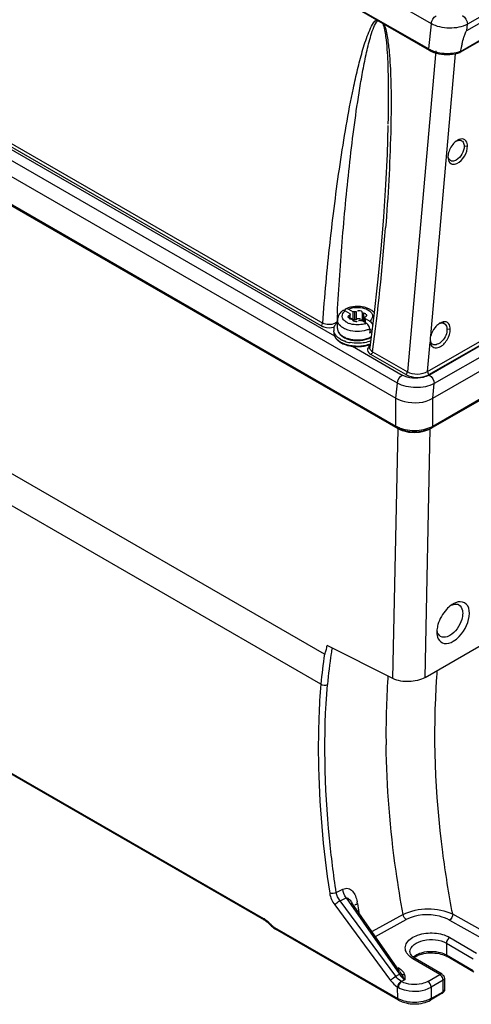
# Model space of a CAD drawing. Header units: inches. Extents: x 0 to 117, y 0 to 83.
# Tile 51 of 73: x 103.66 to 105.54, y 16.86 to 20.96. Entities that reach past the tile are written whole.
import ezdxf

# ---------------------------------------------------------------- set-up
doc = ezdxf.new("R2010")
doc.units = ezdxf.units.IN
doc.header["$LTSCALE"] = 6.431102
doc.header["$MEASUREMENT"] = 0
doc.layers.get('0').update_dxf_attribs({"linetype": 'CONTINUOUS'})

msp = doc.modelspace()

# ---------------------------------------------------------------- linework, layer by layer
at = {"color": 7, "linetype": 'CONTINUOUS'}
for p, q in [((105.234, 19.2551), (96.3947, 24.3584)), ((104.9281, 18.3183), (96.8267, 22.9956)), ((104.9128, 18.194), (96.8454, 22.8516)), ((108.4207, 22.6107), (105.5217, 20.937)), ((105.5194, 20.9107), (108.4237, 22.5876)), ((108.4463, 22.5262), (105.4905, 20.8197)), ((105.4922, 20.8238), (108.4487, 22.5308)), ((105.3721, 20.9391), (103.9213, 21.7766)), ((96.9915, 21.6559), (104.6755, 17.2196)), ((104.6786, 17.2132), (96.9946, 21.6494)), ((103.9567, 21.6453), (105.3613, 20.8344)), ((105.364, 20.8284), (103.9586, 21.6398)), ((105.3563, 19.493), (108.5545, 21.3395)), ((105.363, 19.479), (108.5651, 21.3277)), ((108.5615, 21.3276), (105.3632, 19.4811)), ((108.586, 21.292), (105.3838, 19.4432)), ((105.378, 19.3822), (108.5935, 21.2387)), ((105.378, 19.2668), (108.5899, 21.1211)), ((108.5495, 21.092), (105.3676, 19.2549)), ((108.5871, 21.115), (105.3752, 19.2606)), ((102.7489, 20.9235), (104.9696, 19.6414)), ((104.9139, 19.6839), (102.7578, 20.9287)), ((102.7769, 20.9327), (104.9208, 19.6949)), ((105.3613, 20.8344), (105.3721, 20.9391)), ((105.5194, 20.9107), (105.5217, 20.937)), ((105.2307, 19.4457), (102.716, 20.8975)), ((102.6591, 20.8636), (105.2249, 19.3822)), ((102.5603, 20.8051), (105.2249, 19.2668)), ((105.2278, 19.2606), (102.5641, 20.7985)), ((105.3899, 20.8261), (105.2725, 19.4919)), ((105.364, 20.8284), (105.373, 20.8238)), ((105.3694, 19.6422), (105.4725, 20.8147)), ((105.373, 20.8238), (105.3825, 20.8199)), ((105.3825, 20.8199), (105.3926, 20.8167)), ((105.49, 20.8195), (105.4905, 20.8197)), ((105.4906, 20.4551), (105.4943, 20.4544)), ((105.5081, 20.4309), (105.5219, 20.4311)), ((105.4408, 20.386), (105.4408, 20.3843)), ((105.4408, 20.3843), (105.4413, 20.3781)), ((105.014, 19.7452), (105.033, 19.7342)), ((105.0253, 19.7544), (105.0279, 19.7532)), ((105.0279, 19.7532), (105.0469, 19.7422)), ((105.033, 19.7342), (105.033, 19.7293)), ((105.0349, 19.7143), (105.0349, 19.7293)), ((105.0469, 19.71), (105.0469, 19.7422)), ((105.0528, 19.7414), (105.0528, 19.7093)), ((105.0601, 19.7426), (105.0601, 19.7104)), ((105.0853, 19.7387), (105.0853, 19.7065)), ((105.0907, 19.7356), (105.0907, 19.7034)), ((105.1003, 19.73), (105.0987, 19.7302)), ((104.9822, 19.6723), (104.9822, 19.7077)), ((105.0296, 19.7175), (105.0311, 19.7173)), ((105.0305, 19.7143), (105.033, 19.7132)), ((105.0324, 19.7265), (105.0324, 19.7143)), ((105.0349, 19.717), (105.0469, 19.71)), ((105.0471, 19.7048), (105.0485, 19.7039)), ((105.0601, 19.7104), (105.062, 19.7117)), ((105.0758, 19.712), (105.0761, 19.7111)), ((105.0829, 19.7054), (105.102, 19.6944)), ((105.095, 19.6984), (105.095, 19.7182)), ((105.0955, 19.7168), (105.0955, 19.6981)), ((105.0968, 19.7134), (105.1159, 19.7024)), ((105.0968, 19.7134), (105.0968, 19.6973)), ((105.0975, 19.721), (105.0997, 19.7221)), ((105.1045, 19.6926), (105.102, 19.6944)), ((105.1333, 19.7259), (105.1168, 19.5931)), ((105.1206, 19.7068), (105.117, 19.7033)), ((105.116, 19.6702), (105.1257, 19.6646)), ((105.116, 19.6702), (105.116, 19.6541)), ((105.4368, 19.6701), (105.4505, 19.6703)), ((105.3563, 19.493), (105.367, 19.6153)), ((105.3664, 19.6242), (105.3663, 19.6218)), ((105.3665, 19.6302), (105.3665, 19.6282)), ((105.3665, 19.6282), (105.3666, 19.6269)), ((105.3666, 19.6269), (105.3672, 19.6247)), ((105.367, 19.6153), (105.3682, 19.6097)), ((105.3672, 19.6247), (105.3678, 19.6234)), ((105.0444, 19.5982), (105.2514, 19.4787)), ((105.1168, 19.5931), (105.1168, 19.5931)), ((105.2656, 19.4808), (105.1212, 19.5642)), ((105.1281, 19.5753), (105.2725, 19.4919)), ((105.2251, 19.3821), (105.2307, 19.4457)), ((105.3785, 19.3825), (105.3838, 19.4432)), ((105.2249, 19.2668), (105.2249, 19.3822)), ((105.378, 19.2668), (105.378, 19.3822)), ((105.2123, 18.2171), (105.234, 19.2551)), ((105.234, 19.2551), (105.2342, 19.2573)), ((105.346, 18.2218), (105.3676, 19.2549)), ((105.3676, 19.2549), (105.3674, 19.2566)), ((105.4622, 18.5274), (105.4614, 18.5269)), ((105.346, 18.2218), (105.667, 18.4071)), ((105.3949, 18.4118), (105.3949, 18.4108)), ((105.2123, 18.2171), (104.9398, 18.3547)), ((105.3952, 18.2261), (105.3957, 18.2334)), ((105.3957, 18.2334), (105.3961, 18.2386)), ((105.3961, 18.2386), (105.3967, 18.2463)), ((105.3967, 18.2463), (105.3971, 18.2515)), ((104.9771, 17.3274), (105.0043, 17.3415)), ((104.9708, 17.2761), (105.2026, 16.9625)), ((104.9927, 17.2931), (105.0177, 17.3062)), ((105.2245, 16.9795), (104.9927, 17.2931)), ((105.0177, 17.3062), (105.239, 16.9879)), ((105.2401, 17.0007), (105.0424, 17.2852)), ((105.0611, 17.2799), (105.0651, 17.2823)), ((105.2548, 17.2358), (105.1257, 17.1652)), ((105.6395, 17.1373), (105.4604, 17.2372)), ((105.1397, 17.1452), (105.2678, 17.2153)), ((105.4467, 17.213), (105.6253, 17.1133)), ((104.7209, 17.1779), (104.7244, 17.1758)), ((104.7213, 17.1822), (105.2325, 16.8871)), ((105.2356, 16.8806), (104.7244, 17.1758)), ((105.4344, 17.1169), (105.5457, 17.0515)), ((105.4344, 17.1169), (105.4344, 17.0682)), ((105.4484, 17.1409), (105.5598, 17.0755)), ((105.2832, 17.0812), (105.2832, 17.0813)), ((105.2833, 17.0795), (105.2832, 17.0812)), ((105.4344, 17.0682), (105.5457, 17.0039)), ((105.4067, 16.9871), (105.2953, 17.0525)), ((105.3052, 17.0535), (105.3051, 17.0535)), ((105.4165, 16.9881), (105.3052, 17.0535)), ((105.5488, 16.9971), (105.4374, 17.0614)), ((105.2245, 16.9795), (105.239, 16.9879)), ((105.3569, 16.9584), (105.4067, 16.9871)), ((105.4091, 16.9854), (105.4067, 16.9871)), ((105.2618, 16.965), (105.2484, 16.9573)), ((105.4205, 16.963), (105.3707, 16.9343)), ((105.4114, 16.9834), (105.4091, 16.9854)), ((105.4183, 16.9846), (105.4169, 16.9845)), ((105.4199, 16.9844), (105.4183, 16.9846)), ((105.4205, 16.9155), (105.4205, 16.963)), ((105.4262, 16.9711), (105.4262, 16.9235)), ((105.2325, 16.8871), (105.2315, 16.9347)), ((105.4174, 16.9087), (105.3687, 16.8806)), ((105.3707, 16.9343), (105.3717, 16.8874)), ((105.3717, 16.8874), (105.4205, 16.9155))]:
    msp.add_line(p, q, dxfattribs=at)
for points in [[(105.3926, 20.8167), (105.4032, 20.8142), (105.4142, 20.8123), (105.4255, 20.8113), (105.4369, 20.8109), (105.4484, 20.8113), (105.4596, 20.8124)], [(105.4596, 20.8124), (105.4707, 20.8142), (105.4813, 20.8167), (105.49, 20.8195)], [(105.1917, 20.5167), (105.1878, 20.3965), (105.1813, 20.269), (105.1726, 20.1371)], [(105.1726, 20.1371), (105.1616, 20.0023), (105.1486, 19.8654), (105.1333, 19.7259)], [(105.0349, 19.7293), (105.0349, 19.7293), (105.0348, 19.7288), (105.0346, 19.7283), (105.0342, 19.7278), (105.0338, 19.7273), (105.0331, 19.7269), (105.0324, 19.7265)], [(105.033, 19.7342), (105.033, 19.7338), (105.0331, 19.7334), (105.0332, 19.733), (105.0333, 19.7326), (105.0334, 19.7322), (105.0336, 19.7319), (105.0338, 19.7315), (105.0341, 19.7311), (105.0343, 19.7308)], [(105.0343, 19.7308), (105.0347, 19.7303), (105.0348, 19.7298), (105.0349, 19.7293)], [(105.0528, 19.7414), (105.0522, 19.7416), (105.0515, 19.7417), (105.0509, 19.7419), (105.0503, 19.742), (105.0496, 19.742), (105.0489, 19.7421), (105.0483, 19.7422), (105.0476, 19.7422), (105.0469, 19.7422)], [(105.0602, 19.7426), (105.0596, 19.7422), (105.0589, 19.7418), (105.0581, 19.7415), (105.0573, 19.7413), (105.0565, 19.7412), (105.0556, 19.7411), (105.0547, 19.7411), (105.0538, 19.7412), (105.0528, 19.7414)], [(105.0907, 19.7356), (105.0898, 19.7357), (105.0889, 19.7358), (105.0882, 19.736), (105.0875, 19.7363), (105.0868, 19.7367), (105.0863, 19.7371), (105.0859, 19.7376), (105.0855, 19.7381), (105.0853, 19.7387)], [(105.0392, 19.712), (105.0401, 19.7119), (105.0409, 19.7117), (105.0417, 19.7115), (105.0424, 19.7112), (105.043, 19.7108), (105.0436, 19.7104), (105.044, 19.71), (105.0443, 19.7095), (105.0445, 19.7089)], [(105.0469, 19.71), (105.0476, 19.71), (105.0483, 19.71), (105.0489, 19.71), (105.0496, 19.7099)], [(105.0496, 19.7099), (105.0503, 19.7098), (105.0509, 19.7097), (105.0516, 19.7096), (105.0522, 19.7094), (105.0528, 19.7093)], [(105.0528, 19.7093), (105.0537, 19.7091), (105.0546, 19.709), (105.0554, 19.709), (105.0563, 19.709), (105.0572, 19.7091), (105.058, 19.7093), (105.0588, 19.7096), (105.0595, 19.71), (105.0601, 19.7104)], [(105.0696, 19.7049), (105.0703, 19.7054), (105.071, 19.7057), (105.0717, 19.706), (105.0725, 19.7062), (105.0734, 19.7064), (105.0743, 19.7064), (105.0752, 19.7064), (105.0761, 19.7063), (105.0771, 19.7061)], [(105.0771, 19.7061), (105.0777, 19.706), (105.0783, 19.7058), (105.0789, 19.7057), (105.0796, 19.7056), (105.0802, 19.7055), (105.0809, 19.7054), (105.0816, 19.7054), (105.0822, 19.7054), (105.0829, 19.7054)], [(105.0854, 19.7065), (105.0855, 19.706), (105.0858, 19.7055), (105.0862, 19.705), (105.0867, 19.7046), (105.0873, 19.7043), (105.088, 19.704), (105.0888, 19.7037), (105.0897, 19.7035), (105.0907, 19.7034)], [(105.095, 19.7182), (105.095, 19.7183), (105.095, 19.7188), (105.0953, 19.7193), (105.0956, 19.7198), (105.0961, 19.7202), (105.0967, 19.7206), (105.0975, 19.721)], [(105.0955, 19.7168), (105.0952, 19.7173), (105.095, 19.7178), (105.095, 19.7182)], [(105.0968, 19.7134), (105.0968, 19.7138), (105.0968, 19.7142), (105.0967, 19.7145), (105.0966, 19.7149), (105.0964, 19.7153), (105.0962, 19.7157), (105.096, 19.7161), (105.0958, 19.7164), (105.0955, 19.7168)], [(105.3663, 19.6218), (105.3663, 19.621), (105.3664, 19.6203), (105.3664, 19.6195), (105.3665, 19.6188), (105.3666, 19.6181), (105.3667, 19.6174), (105.3668, 19.6167), (105.3669, 19.616), (105.367, 19.6153)], [(104.6786, 17.2132), (104.6822, 17.211), (104.6867, 17.2078)], [(104.6867, 17.2078), (104.6913, 17.2042), (104.6959, 17.2001), (104.7005, 17.1957)], [(104.7005, 17.1957), (104.7037, 17.1923), (104.7078, 17.1882), (104.712, 17.1845)], [(104.712, 17.1845), (104.7164, 17.181), (104.7209, 17.1779)], [(105.291, 17.0646), (105.2877, 17.0685), (105.2854, 17.0725), (105.2839, 17.0761), (105.2833, 17.0795)], [(105.3052, 17.0535), (105.2999, 17.0569), (105.295, 17.0607), (105.291, 17.0646)], [(105.2484, 16.9573), (105.2482, 16.9575), (105.2479, 16.9576), (105.2477, 16.9577), (105.2474, 16.9579), (105.2472, 16.958), (105.247, 16.9582), (105.2467, 16.9583), (105.2465, 16.9584), (105.2463, 16.9586)], [(105.2335, 16.9334), (105.2331, 16.9336), (105.2327, 16.9339), (105.2323, 16.9341), (105.2319, 16.9344), (105.2315, 16.9347)], [(105.2351, 16.9325), (105.2347, 16.9327), (105.2343, 16.933), (105.2339, 16.9332)]]:
    msp.add_lwpolyline(points, dxfattribs=at)
for centre, radius, start, end in [((107.12, 20.465), 1.6669, 167.1937, 167.5686), ((106.8439, 20.5277), 1.3838, 166.9227, 167.1903), ((106.5601, 20.5939), 1.0924, 166.1666, 166.9396), ((105.4472, 20.9573), 0.1403, 287.3041, 288.7602), ((105.5107, 20.4033), 0.0597, 121.8321, 126.122), ((105.5076, 20.4082), 0.0539, 119.8128, 121.7931), ((105.4895, 20.4384), 0.0167, 61.3152, 73.1993), ((105.5022, 20.3849), 0.0615, 174.4026, 179.0126), ((105.4631, 20.375), 0.02, 240.0837, 252.5889), ((95.4421, 20.8454), 9.7689, 352.52913, 355.56637), ((116.5205, 19.0991), 11.5563, 176.84505, 177.02902), ((105.0289, 19.7055), 0.0471, 148.5556, 154.5836), ((105.0424, 19.6933), 0.0654, 126.6756, 131.4037), ((105.0073, 19.7404), 0.00661, 110.879, 126.7328), ((105.0212, 19.7485), 0.0066, 113.9644, 128.493), ((105.0567, 19.6684), 0.0942, 110.2123, 113.9085), ((105.059, 19.6623), 0.1007, 108.7792, 110.2379), ((105.0641, 19.6596), 0.1005, 97.3052, 101.9438), ((105.0646, 19.6399), 0.1238, 94.4027, 98.9527), ((105.0649, 19.6368), 0.127, 80.8629, 94.4498), ((105.0662, 19.6458), 0.1179, 76.2183, 80.8116), ((105.0306, 19.6287), 0.0861, 124.277, 126.2686), ((105.0098, 19.7077), 0.0275, 179.9845, 185.925), ((105.0555, 19.76), 0.0712, 243.2902, 249.1107), ((105.0397, 19.7324), 0.0204, 250.7738, 256.2604), ((105.0403, 19.7347), 0.0227, 256.2357, 267.1166), ((105.0896, 19.6812), 0.0222, 76.2238, 87.1434), ((105.0722, 19.7654), 0.0771, 288.7102, 292.7156), ((105.0886, 19.7368), 0.0439, 308.4546, 310.3695), ((105.4392, 19.6411), 0.0624, 122.2868, 126.2874), ((105.436, 19.6462), 0.0564, 119.9994, 122.2573), ((105.4173, 19.6779), 0.0175, 61.9296, 72.8522), ((105.0003, 19.6674), 0.0338, 165.858, 177.1012), ((104.9995, 19.6675), 0.0329, 177.1467, 188.4932), ((105.0098, 19.6716), 0.0442, 209.7552, 212.9176), ((105.0131, 19.6738), 0.0482, 212.9613, 218.8994), ((105.0138, 19.6723), 0.0316, 180.0151, 188.0362), ((105.01, 19.6723), 0.0277, 179.9654, 188.9656), ((105.0284, 19.6803), 0.0484, 217.8672, 224.1905), ((105.1086, 19.684), 0.0301, 283.4325, 290.7518), ((105.0156, 19.6617), 0.0503, 211.2047, 218.0472), ((105.0211, 19.666), 0.0573, 218.0451, 224.3364), ((105.0379, 19.6856), 0.0832, 235.2098, 236.6823), ((105.0398, 19.6885), 0.0867, 236.6835, 238.321), ((105.0418, 19.6918), 0.0905, 238.3214, 240.0066), ((105.0443, 19.7123), 0.0981, 240.053, 244.1933), ((105.0432, 19.6978), 0.0714, 235.1758, 238.1269), ((105.0534, 19.7208), 0.1198, 245.8075, 250.8314), ((105.0535, 19.7154), 0.1169, 245.4515, 250.2715), ((105.0457, 19.7017), 0.076, 238.1159, 240.0081), ((105.0459, 19.7069), 0.0789, 240.0114, 241.8822), ((105.0581, 19.7453), 0.1338, 250.5917, 255.0744), ((105.0582, 19.7284), 0.1307, 250.2539, 254.7189), ((105.0584, 19.735), 0.1348, 250.8083, 255.4075), ((105.0567, 19.7247), 0.1015, 246.3433, 251.8436), ((105.0595, 19.7387), 0.1135, 250.8799, 255.4912), ((105.0615, 19.7582), 0.1473, 255.0777, 259.3535), ((105.0601, 19.7345), 0.1119, 251.79, 254.4361), ((105.0614, 19.7394), 0.117, 254.4326, 256.857), ((105.0623, 19.7494), 0.1246, 255.4922, 259.7453), ((105.0632, 19.7475), 0.1252, 256.8882, 261.6474), ((105.0628, 19.7395), 0.1162, 257.0587, 261.8369), ((105.0641, 19.7594), 0.1347, 259.7313, 263.696), ((105.0648, 19.7585), 0.1363, 261.6558, 270.5961), ((105.0648, 19.7534), 0.1302, 261.8533, 270.6075), ((105.0648, 19.7559), 0.1327, 270.5545, 274.8263), ((105.065, 19.7579), 0.1358, 270.5264, 279.469), ((105.0653, 19.7514), 0.1282, 274.8091, 279.2436), ((105.0671, 19.7455), 0.1233, 279.48, 284.2754), ((105.0702, 19.7332), 0.1106, 284.2726, 289.4689), ((105.0739, 19.7279), 0.1274, 287.5818, 290.655), ((105.0802, 19.7088), 0.0842, 295.7919, 299.2149), ((105.4024, 19.6293), 0.0357, 188.3508, 191.9004), ((105.3992, 19.6286), 0.0323, 191.8711, 197.2393), ((105.0615, 19.7405), 0.1433, 254.7195, 258.9115), ((105.0618, 19.7478), 0.1481, 255.4087, 259.6625), ((105.0634, 19.7564), 0.1569, 259.6308, 260.8799), ((105.0642, 19.7613), 0.1618, 260.8865, 263.6111), ((105.0649, 19.7681), 0.1687, 263.6332, 271.335), ((105.0658, 19.7532), 0.1562, 274.1615, 282.0335), ((105.1402, 19.571), 0.0383, 125.7621, 128.8543), ((105.2824, 19.3555), 0.1095, 240.0606, 245.0381), ((105.2891, 19.3697), 0.1251, 245.0222, 249.5139), ((105.2938, 19.3821), 0.1384, 249.5012, 253.6679), ((105.2972, 19.3938), 0.1506, 253.667, 257.5829), ((105.3058, 19.3936), 0.1504, 282.4773, 286.3835), ((105.3206, 19.3554), 0.1094, 295.0348, 299.9414), ((105.3251, 19.3581), 0.1056, 297.2065, 300.0846), ((105.5118, 18.4421), 0.0987, 120.7112, 125.6912), ((105.5034, 18.4562), 0.0823, 114.4267, 120.0665), ((105.4735, 18.5009), 0.0256, 60.918, 72.9301), ((105.4926, 18.4106), 0.0977, 174.8764, 179.3052), ((107.846, 17.9007), 2.9202, 171.2566, 171.7221), ((108.2393, 17.8473), 3.3445, 171.9039, 174.0505), ((107.9669, 17.8838), 3.0423, 171.7356, 174.1805), ((108.6058, 17.9905), 3.4223, 176.1787, 180.8185), ((108.4167, 18.0017), 3.2329, 175.9963, 176.1532), ((108.1107, 17.9388), 3.208, 175.4384, 177.8731), ((104.932, 17.2642), 0.1343, 7.7593, 10.6681), ((109.9546, 17.9819), 4.9393, 188.1419, 188.5857), ((104.6292, 17.1394), 0.0927, 57.7677, 60.0115), ((104.7741, 17.2636), 0.0974, 222.8534, 224.284), ((104.7694, 17.259), 0.0908, 224.2306, 229.7551), ((105.3598, 16.9641), 0.1112, 108.9934, 113.5404), ((105.3646, 16.9499), 0.1263, 104.7272, 108.9862), ((105.3937, 16.9855), 0.0876, 60.0521, 63.8238), ((106.181, 17.4776), 1.0542, 207.5004, 207.7156), ((105.4082, 16.9248), 0.0185, 300.0068, 310.3251), ((105.4196, 16.9235), 0.00662, 349.9201, 359.8011), ((105.2807, 16.9706), 0.0964, 240.0282, 243.3834)]:
    msp.add_arc(centre, radius, start, end, dxfattribs=at)
for points in [[(105.3713, 20.9395), (105.3726, 20.9524), (105.3808, 20.966), (105.392, 20.9725)], [(105.5008, 20.9728), (105.5127, 20.9659), (105.5215, 20.9508), (105.5217, 20.937)], [(105.362, 20.834), (105.3649, 20.8323), (105.3678, 20.8308), (105.3708, 20.8294)], [(105.3708, 20.8294), (105.3772, 20.8265), (105.3838, 20.8241), (105.3906, 20.8222)], [(105.3906, 20.8222), (105.4128, 20.816), (105.4366, 20.8144), (105.4595, 20.8171)], [(105.4595, 20.8171), (105.4694, 20.8183), (105.4793, 20.8203), (105.4889, 20.8233)], [(105.203, 20.4867), (105.1997, 20.3544), (105.192, 20.2222), (105.1818, 20.0903)], [(105.4607, 20.4371), (105.4502, 20.424), (105.4427, 20.4076), (105.4411, 20.3909)], [(105.4755, 20.4516), (105.4699, 20.4475), (105.465, 20.4425), (105.4607, 20.4371)], [(105.5081, 20.4309), (105.5085, 20.4085), (105.4946, 20.3835), (105.4752, 20.3723)], [(105.4755, 20.4516), (105.4801, 20.454), (105.4854, 20.4556), (105.4906, 20.4551)], [(105.5055, 20.4594), (105.4976, 20.4619), (105.4881, 20.4592), (105.4808, 20.455)], [(105.451, 20.3702), (105.4454, 20.3736), (105.4422, 20.3807), (105.4413, 20.3871)], [(105.4413, 20.3781), (105.4424, 20.3703), (105.4464, 20.3616), (105.4532, 20.3577)], [(104.9992, 19.7423), (104.9951, 19.7388), (104.9915, 19.7347), (104.9887, 19.7301)], [(105.002, 19.7219), (105.0012, 19.7306), (105.0071, 19.7397), (105.014, 19.7452)], [(105.014, 19.7452), (105.0113, 19.7467), (105.0078, 19.7477), (105.0049, 19.7466)], [(105.0138, 19.7452), (105.0138, 19.7482), (105.0147, 19.7518), (105.0171, 19.7537)], [(105.0453, 19.7622), (105.0389, 19.7612), (105.0327, 19.7597), (105.0266, 19.7577)], [(105.0279, 19.7532), (105.0328, 19.7553), (105.038, 19.7568), (105.0433, 19.7579)], [(105.0813, 19.7437), (105.0767, 19.7463), (105.065, 19.7481), (105.0654, 19.7428)], [(105.0994, 19.7332), (105.0968, 19.7347), (105.0937, 19.7354), (105.0907, 19.7356)], [(105.1339, 19.7393), (105.1234, 19.75), (105.1088, 19.7567), (105.0943, 19.7603)], [(104.9139, 19.6839), (104.9168, 19.6856), (104.921, 19.6899), (104.919, 19.6926)], [(104.9717, 19.6933), (104.9562, 19.6864), (104.9354, 19.6863), (104.9208, 19.6949)], [(104.9797, 19.698), (104.9773, 19.6961), (104.9745, 19.6946), (104.9717, 19.6933)], [(104.9733, 19.6883), (104.9758, 19.6919), (104.9788, 19.6953), (104.9821, 19.6982)], [(104.9864, 19.7257), (104.9837, 19.7202), (104.9822, 19.7139), (104.9822, 19.7077)], [(104.9941, 19.6831), (104.9881, 19.6888), (104.9832, 19.6967), (104.9824, 19.7049)], [(105.0051, 19.7124), (105.0035, 19.7153), (105.0023, 19.7186), (105.002, 19.7219)], [(105.0175, 19.6998), (105.0126, 19.7031), (105.008, 19.7073), (105.0051, 19.7124)], [(105.0866, 19.6896), (105.0681, 19.6857), (105.0477, 19.6867), (105.0301, 19.6935)], [(105.0485, 19.7039), (105.0531, 19.7012), (105.0649, 19.6995), (105.0644, 19.7048)], [(105.062, 19.7117), (105.066, 19.714), (105.0739, 19.7162), (105.0758, 19.712)], [(105.0969, 19.6925), (105.0935, 19.6913), (105.0901, 19.6904), (105.0866, 19.6896)], [(105.1151, 19.6763), (105.1134, 19.6825), (105.1096, 19.6886), (105.1045, 19.6926)], [(105.1159, 19.7024), (105.1218, 19.699), (105.1262, 19.6928), (105.1284, 19.6864)], [(105.4023, 19.6914), (105.3966, 19.6872), (105.3915, 19.6821), (105.3871, 19.6765)], [(105.4023, 19.6914), (105.4072, 19.6941), (105.413, 19.6959), (105.4186, 19.6953)], [(105.4333, 19.6997), (105.4251, 19.7022), (105.4153, 19.6993), (105.4078, 19.695)], [(104.9665, 19.6563), (104.9665, 19.6528), (104.967, 19.6492), (104.968, 19.6459)], [(104.9665, 19.6563), (104.9665, 19.6523), (104.9672, 19.6483), (104.9686, 19.6446)], [(104.9715, 19.6497), (104.9692, 19.6537), (104.9675, 19.6581), (104.9669, 19.6626)], [(104.9826, 19.6679), (104.983, 19.6649), (104.9839, 19.6619), (104.9851, 19.6591)], [(104.9851, 19.6591), (104.9864, 19.6561), (104.9882, 19.6532), (104.9902, 19.6506)], [(104.9937, 19.6466), (104.9964, 19.6438), (104.9993, 19.6414), (105.0025, 19.6392)], [(105.0065, 19.6739), (105.002, 19.6765), (104.9978, 19.6795), (104.9941, 19.6831)], [(105.116, 19.6702), (105.1114, 19.6681), (105.1067, 19.6664), (105.1018, 19.665)], [(105.3871, 19.6765), (105.3791, 19.6664), (105.3729, 19.6546), (105.3694, 19.6422)], [(104.968, 19.6459), (104.969, 19.6423), (104.9706, 19.6388), (104.9725, 19.6356)], [(104.9686, 19.6446), (104.9702, 19.6401), (104.9728, 19.6359), (104.9758, 19.6322)], [(104.9801, 19.626), (104.9832, 19.6227), (104.9867, 19.6198), (104.9904, 19.6173)], [(104.9953, 19.6273), (104.9926, 19.6289), (104.99, 19.6306), (104.9875, 19.6324)], [(104.9878, 19.621), (104.9902, 19.6192), (104.9927, 19.6176), (104.9953, 19.6161)], [(104.9953, 19.6161), (104.9982, 19.6144), (105.0013, 19.6129), (105.0043, 19.6115)], [(104.9966, 19.6134), (104.9993, 19.6118), (105.0021, 19.6104), (105.0049, 19.6091)], [(105.0136, 19.619), (105.0095, 19.6205), (105.0055, 19.6221), (105.0016, 19.624)], [(105.0077, 19.6359), (105.0104, 19.6343), (105.0132, 19.6329), (105.016, 19.6317)], [(105.0087, 19.6373), (105.0131, 19.635), (105.0177, 19.6331), (105.0223, 19.6314)], [(105.0684, 19.6107), (105.057, 19.6105), (105.0455, 19.6114), (105.0343, 19.6135)], [(105.0493, 19.6255), (105.0619, 19.6241), (105.0747, 19.6244), (105.0872, 19.6264)], [(105.1202, 19.6205), (105.1039, 19.6141), (105.086, 19.6111), (105.0684, 19.6107)], [(105.0688, 19.5995), (105.0835, 19.5998), (105.0983, 19.602), (105.1123, 19.6065)], [(105.0872, 19.6264), (105.099, 19.6283), (105.1107, 19.6317), (105.1212, 19.6374)], [(105.0984, 19.6004), (105.105, 19.6019), (105.1116, 19.6037), (105.118, 19.6062)], [(105.107, 19.629), (105.1104, 19.6302), (105.1136, 19.6315), (105.1168, 19.6331)], [(105.3694, 19.6422), (105.3682, 19.6383), (105.3668, 19.6343), (105.3665, 19.6302)], [(105.3682, 19.6097), (105.3703, 19.6026), (105.3757, 19.5953), (105.3827, 19.5928)], [(105.377, 19.6069), (105.3728, 19.6095), (105.3698, 19.6143), (105.3683, 19.6191)], [(105.034, 19.5999), (105.0481, 19.5971), (105.0628, 19.5963), (105.0771, 19.5974)], [(105.1161, 19.6008), (105.1107, 19.5964), (105.1061, 19.5889), (105.107, 19.582)], [(105.107, 19.582), (105.1081, 19.5745), (105.1146, 19.568), (105.1212, 19.5642)], [(105.1281, 19.5753), (105.1277, 19.5719), (105.1257, 19.5658), (105.1225, 19.5669)], [(105.2656, 19.4808), (105.2685, 19.4825), (105.2727, 19.4869), (105.2707, 19.4896)], [(105.3563, 19.493), (105.3324, 19.4786), (105.2967, 19.4778), (105.2725, 19.4919)], [(105.3563, 19.493), (105.3563, 19.4895), (105.3585, 19.4829), (105.3618, 19.484)], [(105.2307, 19.4457), (105.232, 19.4586), (105.2401, 19.4722), (105.2514, 19.4787)], [(105.363, 19.479), (105.3749, 19.4721), (105.3836, 19.457), (105.3838, 19.4432)], [(105.2249, 19.2668), (105.2306, 19.2635), (105.2365, 19.2608), (105.2425, 19.2585)], [(105.2577, 19.2451), (105.2494, 19.2475), (105.2413, 19.2507), (105.234, 19.2551)], [(105.2425, 19.2585), (105.2491, 19.256), (105.2559, 19.2541), (105.2627, 19.2525)], [(105.3438, 19.2449), (105.3162, 19.237), (105.2852, 19.237), (105.2577, 19.2451)], [(105.2627, 19.2525), (105.2879, 19.2469), (105.315, 19.2469), (105.3403, 19.2525)], [(105.2648, 19.2467), (105.2887, 19.2415), (105.3144, 19.2415), (105.3383, 19.2468)], [(105.3403, 19.2525), (105.3517, 19.2551), (105.363, 19.2589), (105.3734, 19.2642)], [(105.3603, 19.2511), (105.355, 19.2486), (105.3494, 19.2466), (105.3438, 19.2449)], [(105.3483, 19.2493), (105.3546, 19.2512), (105.3609, 19.2535), (105.3669, 19.2563)], [(105.4542, 18.5222), (105.4471, 18.5172), (105.4407, 18.5112), (105.4348, 18.5048)], [(105.4542, 18.5222), (105.4607, 18.5252), (105.4681, 18.5271), (105.4752, 18.5264)], [(105.4831, 18.5356), (105.4784, 18.5347), (105.4738, 18.5331), (105.4694, 18.5311)], [(105.3949, 18.4108), (105.3949, 18.4012), (105.3964, 18.3911), (105.4007, 18.3825)], [(104.9128, 18.194), (104.9203, 18.1887), (104.9323, 18.1879), (104.9403, 18.1923)], [(104.9771, 17.3274), (104.9692, 17.3228), (104.9583, 17.3213), (104.9498, 17.3246)], [(104.9498, 17.3246), (104.9524, 17.3072), (104.9603, 17.2903), (104.9708, 17.2761)], [(104.9927, 17.2931), (104.9851, 17.3031), (104.9792, 17.315), (104.9771, 17.3274)], [(105.0177, 17.3062), (105.0107, 17.3166), (105.0056, 17.329), (105.0043, 17.3415)], [(105.2678, 17.2153), (105.261, 17.2196), (105.2561, 17.2278), (105.2548, 17.2358)], [(105.4604, 17.2372), (105.4603, 17.2279), (105.4546, 17.2178), (105.4467, 17.213)], [(104.6909, 17.2087), (104.687, 17.212), (104.6829, 17.2151), (104.6786, 17.2178)], [(104.7027, 17.1974), (104.699, 17.2014), (104.6951, 17.2052), (104.6909, 17.2087)], [(104.7213, 17.1822), (104.7176, 17.1844), (104.7141, 17.1869), (104.7108, 17.1897)], [(105.4484, 17.1409), (105.4404, 17.1363), (105.4344, 17.1262), (105.4344, 17.1169)], [(105.2953, 17.0525), (105.2872, 17.0573), (105.2796, 17.0633), (105.2737, 17.0706)], [(105.3325, 17.072), (105.3555, 17.0781), (105.3805, 17.0785), (105.4038, 17.0737)], [(105.4038, 17.0737), (105.4136, 17.0717), (105.4233, 17.0686), (105.4323, 17.0641)], [(105.4094, 17.0783), (105.418, 17.076), (105.4266, 17.0727), (105.4344, 17.0682)], [(105.3051, 17.0535), (105.3023, 17.0552), (105.2982, 17.0542), (105.2953, 17.0525)], [(105.2968, 17.0593), (105.2997, 17.0619), (105.3029, 17.0643), (105.3062, 17.0664)], [(105.2994, 17.0572), (105.3043, 17.0607), (105.3098, 17.0637), (105.3153, 17.0661)], [(105.234, 17.0155), (105.2413, 17.011), (105.2483, 17.0056), (105.2538, 16.999)], [(105.239, 16.9879), (105.2451, 16.979), (105.2527, 16.9708), (105.2618, 16.965)], [(105.2401, 17.0007), (105.2423, 16.9975), (105.2443, 16.9942), (105.2459, 16.9908)], [(105.2478, 16.9873), (105.2518, 16.9795), (105.2562, 16.9718), (105.2618, 16.965)], [(105.2538, 16.999), (105.2569, 16.9953), (105.2597, 16.991), (105.2607, 16.9862)], [(105.2607, 16.9862), (105.2623, 16.9794), (105.2621, 16.9721), (105.2618, 16.965)], [(105.2026, 16.9625), (105.2106, 16.9518), (105.2202, 16.9419), (105.2315, 16.9347)], [(105.2463, 16.9586), (105.2378, 16.964), (105.2305, 16.9714), (105.2245, 16.9795)], [(105.2463, 16.9586), (105.2382, 16.9539), (105.2319, 16.944), (105.2315, 16.9347)], [(105.2484, 16.9573), (105.2405, 16.9523), (105.235, 16.9419), (105.2351, 16.9325)], [(105.3707, 16.9343), (105.3708, 16.9436), (105.3649, 16.9537), (105.3569, 16.9584)], [(105.4205, 16.963), (105.4205, 16.9704), (105.4166, 16.9781), (105.4114, 16.9834)], [(105.4262, 16.9711), (105.4262, 16.9678), (105.4233, 16.9647), (105.4205, 16.9631)], [(105.4262, 16.9235), (105.4263, 16.9188), (105.4237, 16.9137), (105.4201, 16.9107)], [(105.2356, 16.8806), (105.2387, 16.8788), (105.242, 16.8772), (105.2453, 16.8757)], [(105.2669, 16.8742), (105.2567, 16.8765), (105.2468, 16.8798), (105.2375, 16.8844)], [(105.2453, 16.8757), (105.2522, 16.8727), (105.2595, 16.8703), (105.2668, 16.8685)], [(105.2668, 16.8685), (105.2898, 16.8631), (105.3147, 16.8631), (105.3376, 16.8686)], [(105.3374, 16.8744), (105.3145, 16.8692), (105.2898, 16.8692), (105.2669, 16.8742)], [(105.3557, 16.8798), (105.3498, 16.8776), (105.3436, 16.8758), (105.3374, 16.8744)], [(105.3376, 16.8686), (105.3484, 16.8712), (105.3591, 16.8751), (105.3687, 16.8806)], [(105.3717, 16.8874), (105.3666, 16.8844), (105.3613, 16.8819), (105.3557, 16.8798)]]:
    msp.add_open_spline(points, degree=3, dxfattribs=at)
for points, knots in [([(104.9208, 19.6949), (104.9291, 19.8061), (104.9444, 19.972), (104.9702, 20.1916), (104.9923, 20.354), (105.0176, 20.5141), (105.0422, 20.6456), (105.0651, 20.7486), (105.0845, 20.8234), (105.1034, 20.884), (105.1226, 20.928), (105.1348, 20.9489), (105.1436, 20.9557)], [0, 0, 0, 0, 0.25968, 0.388044, 0.515339, 0.641369, 0.76571, 0.826968, 0.88727, 0.945915, 0.974014, 1, 1, 1, 1]), ([(104.9817, 19.7351), (104.9875, 19.8409), (104.9983, 19.999), (105.017, 20.2089), (105.0332, 20.3647), (105.0519, 20.5189), (105.0703, 20.646), (105.0876, 20.7462), (105.1024, 20.8194), (105.1169, 20.8792), (105.132, 20.9233), (105.1415, 20.9449), (105.1494, 20.9524)], [0, 0, 0, 0, 0.257629, 0.385405, 0.512391, 0.638411, 0.7631, 0.824709, 0.885532, 0.944958, 0.973586, 1, 1, 1, 1]), ([(105.1701, 20.9405), (105.1766, 20.923), (105.1826, 20.8865), (105.1895, 20.8155), (105.194, 20.6941), (105.1933, 20.5907), (105.1918, 20.5223)], [0, 0, 0, 0, 0.133327, 0.261186, 0.511018, 1, 1, 1, 1]), ([(105.1751, 20.9375), (105.1828, 20.919), (105.1904, 20.8799), (105.1995, 20.8034), (105.2057, 20.6723), (105.2049, 20.5606), (105.203, 20.4867)], [0, 0, 0, 0, 0.132231, 0.260452, 0.510835, 1, 1, 1, 1]), ([(105.5217, 20.937), (105.4991, 20.9249), (105.4462, 20.9162), (105.3937, 20.9267), (105.3713, 20.9395)], [0, 0, 0, 0, 0.497878, 1, 1, 1, 1]), ([(105.4994, 20.8551), (105.5018, 20.8645), (105.5052, 20.879), (105.5119, 20.8969), (105.5149, 20.9081), (105.5194, 20.9107)], [0, 0, 0, 0, 0.489099, 0.7369, 1, 1, 1, 1]), ([(105.3637, 20.8279), (105.3632, 20.8281), (105.3621, 20.8301), (105.3633, 20.8318), (105.3639, 20.8328)], [0, 0, 0, 0, 0.333843, 1, 1, 1, 1]), ([(105.4907, 20.8191), (105.4912, 20.8194), (105.4917, 20.8211), (105.4911, 20.8225), (105.4907, 20.8235)], [0, 0, 0, 0, 0.328926, 1, 1, 1, 1]), ([(105.4572, 20.3559), (105.4638, 20.3538), (105.4869, 20.3587), (105.5118, 20.3873), (105.5222, 20.4162), (105.5219, 20.4311)], [0, 0, 0, 0, 0.192968, 0.590039, 1, 1, 1, 1]), ([(105.4975, 20.4531), (105.5027, 20.4502), (105.5074, 20.4416), (105.5081, 20.4334), (105.5081, 20.4309)], [0, 0, 0, 0, 0.706168, 1, 1, 1, 1]), ([(105.5219, 20.4311), (105.5219, 20.4345), (105.521, 20.4456), (105.5131, 20.457), (105.5055, 20.4594)], [0, 0, 0, 0, 0.299951, 1, 1, 1, 1]), ([(105.4752, 20.3723), (105.4731, 20.371), (105.4657, 20.3674), (105.456, 20.3672), (105.451, 20.3702)], [0, 0, 0, 0, 0.294076, 1, 1, 1, 1]), ([(105.0185, 19.7545), (105.0195, 19.755), (105.0219, 19.7554), (105.0242, 19.7548), (105.0253, 19.7544)], [0, 0, 0, 0, 0.466051, 1, 1, 1, 1]), ([(105.0513, 19.7593), (105.063, 19.7608), (105.0855, 19.7598), (105.1138, 19.7499), (105.1319, 19.7282), (105.1254, 19.712), (105.1206, 19.7068)], [0, 0, 0, 0, 0.319879, 0.60014, 0.807508, 1, 1, 1, 1]), ([(105.0853, 19.7387), (105.0852, 19.7397), (105.0841, 19.7417), (105.0824, 19.7431), (105.0813, 19.7437)], [0, 0, 0, 0, 0.453861, 1, 1, 1, 1]), ([(105.1043, 19.7276), (105.1043, 19.7282), (105.103, 19.7296), (105.1013, 19.7299), (105.1003, 19.73)], [0, 0, 0, 0, 0.365197, 1, 1, 1, 1]), ([(104.9698, 19.6821), (104.9703, 19.6831), (104.9714, 19.6853), (104.9726, 19.6873), (104.9733, 19.6883)], [0, 0, 0, 0, 0.492832, 1, 1, 1, 1]), ([(105.0235, 19.6964), (105.0224, 19.6969), (105.0204, 19.698), (105.0184, 19.6992), (105.0175, 19.6998)], [0, 0, 0, 0, 0.508353, 1, 1, 1, 1]), ([(105.0259, 19.7216), (105.0258, 19.7213), (105.0255, 19.7208), (105.0255, 19.7202), (105.0255, 19.7199)], [0, 0, 0, 0, 0.531755, 1, 1, 1, 1]), ([(105.0255, 19.7199), (105.0256, 19.7193), (105.0269, 19.7179), (105.0285, 19.7177), (105.0296, 19.7175)], [0, 0, 0, 0, 0.365198, 1, 1, 1, 1]), ([(105.0324, 19.7265), (105.031, 19.726), (105.0286, 19.7246), (105.0265, 19.7227), (105.0259, 19.7216)], [0, 0, 0, 0, 0.528355, 1, 1, 1, 1]), ([(105.0445, 19.7089), (105.0446, 19.7081), (105.0453, 19.7066), (105.0464, 19.7054), (105.0471, 19.7048)], [0, 0, 0, 0, 0.463533, 1, 1, 1, 1]), ([(105.0813, 19.7115), (105.0819, 19.7112), (105.083, 19.7104), (105.0839, 19.7094), (105.0843, 19.7089)], [0, 0, 0, 0, 0.523284, 1, 1, 1, 1]), ([(105.0843, 19.7089), (105.0846, 19.7086), (105.085, 19.7078), (105.0853, 19.7069), (105.0854, 19.7065)], [0, 0, 0, 0, 0.520049, 1, 1, 1, 1]), ([(105.0997, 19.7221), (105.1006, 19.7226), (105.1021, 19.7237), (105.1035, 19.7252), (105.1039, 19.726)], [0, 0, 0, 0, 0.538344, 1, 1, 1, 1]), ([(105.1039, 19.726), (105.1041, 19.7262), (105.1043, 19.7268), (105.1044, 19.7274), (105.1043, 19.7276)], [0, 0, 0, 0, 0.531755, 1, 1, 1, 1]), ([(105.4186, 19.6953), (105.4193, 19.6953), (105.4206, 19.6951), (105.4218, 19.6948), (105.4225, 19.6946)], [0, 0, 0, 0, 0.505236, 1, 1, 1, 1]), ([(105.4255, 19.6933), (105.431, 19.6904), (105.436, 19.6814), (105.4367, 19.6727), (105.4368, 19.6701)], [0, 0, 0, 0, 0.705816, 1, 1, 1, 1]), ([(105.4505, 19.6703), (105.4505, 19.6739), (105.4495, 19.6854), (105.4412, 19.6973), (105.4333, 19.6997)], [0, 0, 0, 0, 0.300245, 1, 1, 1, 1]), ([(104.9139, 19.6839), (104.9176, 19.6818), (104.9349, 19.6748), (104.9547, 19.6746), (104.9685, 19.6781)], [0, 0, 0, 0, 0.231068, 1, 1, 1, 1]), ([(104.9675, 19.6757), (104.9678, 19.6768), (104.9685, 19.6789), (104.9693, 19.681), (104.9698, 19.6821)], [0, 0, 0, 0, 0.494818, 1, 1, 1, 1]), ([(104.9826, 19.668), (104.9838, 19.6606), (104.9898, 19.651), (104.9977, 19.6444), (105.0001, 19.6427)], [0, 0, 0, 0, 0.717114, 1, 1, 1, 1]), ([(105.1018, 19.665), (105.0779, 19.6581), (105.0432, 19.658), (105.013, 19.6702), (105.0065, 19.6739)], [0, 0, 0, 0, 0.768053, 1, 1, 1, 1]), ([(105.116, 19.6702), (105.116, 19.6712), (105.1158, 19.6732), (105.1154, 19.6752), (105.1151, 19.6763)], [0, 0, 0, 0, 0.480447, 1, 1, 1, 1]), ([(105.1251, 19.6587), (105.1242, 19.6582), (105.1223, 19.6571), (105.1203, 19.6562), (105.1193, 19.6558)], [0, 0, 0, 0, 0.485846, 1, 1, 1, 1]), ([(105.4368, 19.6701), (105.4371, 19.6518), (105.4259, 19.6209), (105.3885, 19.5998), (105.377, 19.6069)], [0, 0, 0, 0, 0.575197, 1, 1, 1, 1]), ([(105.3827, 19.5928), (105.3896, 19.5903), (105.4138, 19.5949), (105.4398, 19.6246), (105.4508, 19.6548), (105.4505, 19.6703)], [0, 0, 0, 0, 0.191687, 0.588427, 1, 1, 1, 1]), ([(104.981, 19.6379), (104.98, 19.6388), (104.9782, 19.6406), (104.9765, 19.6426), (104.9757, 19.6436)], [0, 0, 0, 0, 0.508303, 1, 1, 1, 1]), ([(104.9758, 19.6322), (104.9766, 19.6312), (104.9784, 19.6292), (104.9802, 19.6273), (104.9812, 19.6264)], [0, 0, 0, 0, 0.491609, 1, 1, 1, 1]), ([(104.9875, 19.6324), (104.9864, 19.6333), (104.9841, 19.635), (104.982, 19.6369), (104.981, 19.6379)], [0, 0, 0, 0, 0.507923, 1, 1, 1, 1]), ([(104.9812, 19.6264), (104.9822, 19.6254), (104.9844, 19.6236), (104.9866, 19.6218), (104.9878, 19.621)], [0, 0, 0, 0, 0.492133, 1, 1, 1, 1]), ([(105.0001, 19.6427), (105.0011, 19.642), (105.0032, 19.6405), (105.0054, 19.6392), (105.0065, 19.6386)], [0, 0, 0, 0, 0.492916, 1, 1, 1, 1]), ([(105.0418, 19.5997), (105.0614, 19.597), (105.0883, 19.5977), (105.113, 19.6057), (105.1187, 19.608)], [0, 0, 0, 0, 0.762793, 1, 1, 1, 1]), ([(105.1281, 19.5753), (105.1262, 19.5763), (105.1202, 19.5803), (105.1161, 19.588), (105.1168, 19.5931)], [0, 0, 0, 0, 0.296104, 1, 1, 1, 1]), ([(105.3838, 19.4432), (105.3609, 19.4309), (105.307, 19.422), (105.2535, 19.4326), (105.2307, 19.4457)], [0, 0, 0, 0, 0.497911, 1, 1, 1, 1]), ([(105.363, 19.479), (105.355, 19.4744), (105.3192, 19.4614), (105.2764, 19.4643), (105.2514, 19.4787)], [0, 0, 0, 0, 0.240529, 1, 1, 1, 1]), ([(105.2656, 19.4808), (105.2726, 19.4768), (105.304, 19.4656), (105.3414, 19.4684), (105.3632, 19.4811)], [0, 0, 0, 0, 0.24086, 1, 1, 1, 1]), ([(105.2249, 19.3822), (105.2358, 19.376), (105.2851, 19.3584), (105.3438, 19.3624), (105.378, 19.3822)], [0, 0, 0, 0, 0.240667, 1, 1, 1, 1]), ([(105.2274, 19.2599), (105.2268, 19.2603), (105.2259, 19.2627), (105.2269, 19.2647), (105.2276, 19.266)], [0, 0, 0, 0, 0.341943, 1, 1, 1, 1]), ([(105.3676, 19.2549), (105.3664, 19.2542), (105.364, 19.2529), (105.3616, 19.2517), (105.3603, 19.2511)], [0, 0, 0, 0, 0.494441, 1, 1, 1, 1]), ([(105.378, 19.2668), (105.378, 19.2654), (105.3777, 19.263), (105.3766, 19.2605), (105.3756, 19.26)], [0, 0, 0, 0, 0.547267, 1, 1, 1, 1]), ([(105.4348, 18.5048), (105.4184, 18.487), (105.4021, 18.458), (105.3959, 18.4268), (105.3953, 18.4193)], [0, 0, 0, 0, 0.763906, 1, 1, 1, 1]), ([(105.4752, 18.5264), (105.4762, 18.5264), (105.4781, 18.5261), (105.4801, 18.5256), (105.481, 18.5253)], [0, 0, 0, 0, 0.505861, 1, 1, 1, 1]), ([(105.5296, 18.4885), (105.5296, 18.502), (105.5241, 18.531), (105.4945, 18.5379), (105.4831, 18.5356)], [0, 0, 0, 0, 0.537201, 1, 1, 1, 1]), ([(105.4859, 18.5232), (105.494, 18.5187), (105.501, 18.5052), (105.5019, 18.4923), (105.5019, 18.4884)], [0, 0, 0, 0, 0.704552, 1, 1, 1, 1]), ([(105.5019, 18.4884), (105.5019, 18.4797), (105.4954, 18.4437), (105.4724, 18.4097), (105.4485, 18.3959)], [0, 0, 0, 0, 0.240696, 1, 1, 1, 1]), ([(105.4622, 18.3719), (105.4718, 18.3774), (105.507, 18.4071), (105.5296, 18.4537), (105.5296, 18.4885)], [0, 0, 0, 0, 0.240727, 1, 1, 1, 1]), ([(105.4104, 18.3924), (105.404, 18.3962), (105.3978, 18.4059), (105.3959, 18.416), (105.3955, 18.419)], [0, 0, 0, 0, 0.714131, 1, 1, 1, 1]), ([(105.4007, 18.3825), (105.4054, 18.3731), (105.4269, 18.3564), (105.4513, 18.3656), (105.4622, 18.3719)], [0, 0, 0, 0, 0.454675, 1, 1, 1, 1]), ([(105.4485, 18.3959), (105.4451, 18.394), (105.4335, 18.3883), (105.4183, 18.3876), (105.4104, 18.3924)], [0, 0, 0, 0, 0.295446, 1, 1, 1, 1]), ([(104.9281, 18.3183), (104.9307, 18.3167), (104.9317, 18.3286), (104.9363, 18.3376), (104.9382, 18.3483), (104.9398, 18.3547)], [0, 0, 0, 0, 0.241939, 0.483676, 1, 1, 1, 1]), ([(105.346, 18.2218), (105.326, 18.2103), (105.2797, 18.2004), (105.2325, 18.2069), (105.2122, 18.2171)], [0, 0, 0, 0, 0.504032, 1, 1, 1, 1]), ([(105.4604, 17.2372), (105.4443, 17.3227), (105.3922, 17.6494), (105.3776, 17.9829), (105.3952, 18.2261)], [0, 0, 0, 0, 0.26299, 1, 1, 1, 1]), ([(104.9771, 17.3274), (104.9658, 17.4025), (104.9299, 17.6892), (104.9233, 17.9801), (104.9403, 18.1923)], [0, 0, 0, 0, 0.262976, 1, 1, 1, 1]), ([(104.9049, 18.0579), (104.9027, 17.9992), (104.9, 17.754), (104.9221, 17.5089), (104.9498, 17.3245)], [0, 0, 0, 0, 0.2395, 1, 1, 1, 1]), ([(105.2548, 17.2358), (105.2438, 17.2959), (105.2059, 17.5295), (105.1861, 17.7662), (105.1839, 17.9416)], [0, 0, 0, 0, 0.258354, 1, 1, 1, 1]), ([(105.0043, 17.3415), (105.0108, 17.3451), (105.0269, 17.3475), (105.046, 17.3338), (105.0578, 17.3133), (105.0624, 17.2975), (105.064, 17.2891)], [0, 0, 0, 0, 0.24178, 0.469393, 0.721095, 1, 1, 1, 1]), ([(104.9927, 17.2931), (104.9865, 17.2894), (104.979, 17.2839), (104.9721, 17.2776), (104.9708, 17.2761)], [0, 0, 0, 0, 0.785391, 1, 1, 1, 1]), ([(105.0177, 17.3062), (105.0228, 17.3076), (105.033, 17.2978), (105.0391, 17.29), (105.0424, 17.2852)], [0, 0, 0, 0, 0.475015, 1, 1, 1, 1]), ([(105.0547, 17.2747), (105.0556, 17.2757), (105.0577, 17.2775), (105.0599, 17.2792), (105.0611, 17.2799)], [0, 0, 0, 0, 0.477884, 1, 1, 1, 1]), ([(105.2548, 17.2358), (105.2857, 17.2528), (105.3576, 17.2662), (105.4294, 17.2534), (105.4604, 17.2372)], [0, 0, 0, 0, 0.502203, 1, 1, 1, 1]), ([(105.4467, 17.213), (105.4339, 17.2201), (105.3766, 17.2411), (105.3086, 17.2369), (105.2678, 17.2153)], [0, 0, 0, 0, 0.241278, 1, 1, 1, 1]), ([(104.6781, 17.2124), (104.6775, 17.2128), (104.6766, 17.2154), (104.6777, 17.2175), (104.6783, 17.2188)], [0, 0, 0, 0, 0.342621, 1, 1, 1, 1]), ([(104.7019, 17.1934), (104.7019, 17.1939), (104.7029, 17.1953), (104.7039, 17.1965), (104.7046, 17.1973)], [0, 0, 0, 0, 0.334308, 1, 1, 1, 1]), ([(104.7213, 17.1822), (104.7213, 17.1808), (104.7217, 17.1783), (104.7229, 17.1757), (104.7239, 17.175)], [0, 0, 0, 0, 0.5463, 1, 1, 1, 1]), ([(105.2691, 17.0774), (105.2656, 17.0836), (105.2613, 17.0983), (105.2729, 17.1308), (105.3194, 17.1568), (105.3831, 17.1633), (105.4293, 17.1521), (105.4484, 17.1409)], [0, 0, 0, 0, 0.091532, 0.183667, 0.418306, 0.716328, 1, 1, 1, 1]), ([(105.2832, 17.0813), (105.2832, 17.1054), (105.3329, 17.1334), (105.3873, 17.1337), (105.4207, 17.1249), (105.4344, 17.1169)], [0, 0, 0, 0, 0.422726, 0.722003, 1, 1, 1, 1]), ([(105.2737, 17.0706), (105.2728, 17.0717), (105.2712, 17.0739), (105.2698, 17.0762), (105.2691, 17.0774)], [0, 0, 0, 0, 0.507831, 1, 1, 1, 1]), ([(105.3062, 17.0664), (105.3074, 17.0672), (105.3098, 17.0686), (105.3123, 17.0699), (105.3135, 17.0706)], [0, 0, 0, 0, 0.492889, 1, 1, 1, 1]), ([(105.3135, 17.0706), (105.3203, 17.074), (105.351, 17.085), (105.3854, 17.0848), (105.4094, 17.0783)], [0, 0, 0, 0, 0.235133, 1, 1, 1, 1]), ([(105.4344, 17.0682), (105.4344, 17.0667), (105.4347, 17.0641), (105.436, 17.0614), (105.437, 17.0607)], [0, 0, 0, 0, 0.547728, 1, 1, 1, 1]), ([(105.239, 16.9879), (105.2403, 16.9886), (105.2426, 16.9897), (105.2449, 16.9906), (105.2459, 16.9908)], [0, 0, 0, 0, 0.602888, 1, 1, 1, 1]), ([(105.2459, 16.9908), (105.247, 16.9898), (105.2492, 16.988), (105.2519, 16.9868), (105.2533, 16.9866)], [0, 0, 0, 0, 0.492411, 1, 1, 1, 1]), ([(105.2533, 16.9866), (105.2543, 16.9864), (105.2564, 16.9865), (105.2583, 16.9873), (105.2593, 16.9879)], [0, 0, 0, 0, 0.463262, 1, 1, 1, 1]), ([(105.4067, 16.9871), (105.4082, 16.988), (105.411, 16.9905), (105.4146, 16.9881), (105.4149, 16.9868)], [0, 0, 0, 0, 0.57666, 1, 1, 1, 1]), ([(105.2026, 16.9625), (105.2039, 16.964), (105.2108, 16.9702), (105.2183, 16.9758), (105.2245, 16.9795)], [0, 0, 0, 0, 0.21457, 1, 1, 1, 1]), ([(105.3569, 16.9584), (105.3493, 16.954), (105.3144, 16.9413), (105.2732, 16.9441), (105.2484, 16.9573)], [0, 0, 0, 0, 0.238767, 1, 1, 1, 1]), ([(105.4255, 16.9778), (105.4251, 16.9793), (105.424, 16.9822), (105.4213, 16.984), (105.4199, 16.9844)], [0, 0, 0, 0, 0.509693, 1, 1, 1, 1]), ([(105.4262, 16.9711), (105.4262, 16.9722), (105.4261, 16.9745), (105.4258, 16.9767), (105.4255, 16.9778)], [0, 0, 0, 0, 0.491152, 1, 1, 1, 1]), ([(105.2351, 16.9325), (105.245, 16.9273), (105.2889, 16.9126), (105.3406, 16.9168), (105.3707, 16.9343)], [0, 0, 0, 0, 0.243902, 1, 1, 1, 1]), ([(105.4178, 16.908), (105.4185, 16.9084), (105.4196, 16.911), (105.4183, 16.9132), (105.4177, 16.9146)], [0, 0, 0, 0, 0.340363, 1, 1, 1, 1]), ([(105.4205, 16.9155), (105.4219, 16.9163), (105.4244, 16.9182), (105.4259, 16.921), (105.4261, 16.9224)], [0, 0, 0, 0, 0.545459, 1, 1, 1, 1]), ([(105.2351, 16.88), (105.2344, 16.8803), (105.2335, 16.8829), (105.2345, 16.885), (105.235, 16.8864)], [0, 0, 0, 0, 0.331146, 1, 1, 1, 1]), ([(105.3691, 16.8799), (105.3698, 16.8802), (105.371, 16.8828), (105.3697, 16.8851), (105.3691, 16.8865)], [0, 0, 0, 0, 0.3436, 1, 1, 1, 1])]:
    msp.add_open_spline(points, degree=3, knots=knots, dxfattribs=at)

doc.saveas('drawing.dxf')
